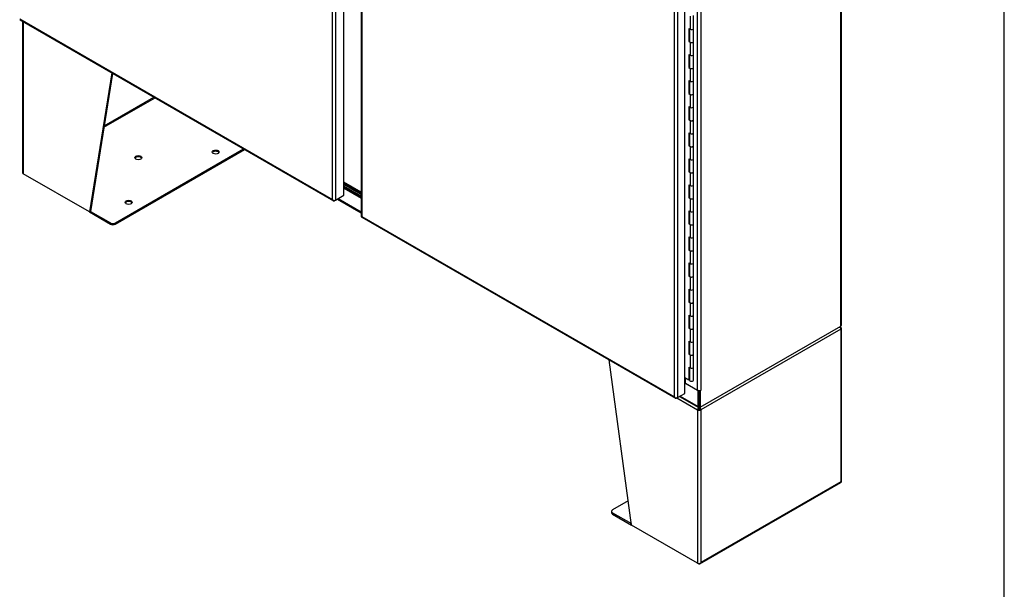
# Model space of a CAD drawing. Header units: inches. Extents: x 1 to 359, y -2 to 239.
# Tile 20 of 22: x 298 to 359, y 146 to 182. Entities that reach past the tile are written whole.
import ezdxf

# ---------------------------------------------------------------- set-up
doc = ezdxf.new("R2010")
doc.units = ezdxf.units.IN
doc.header["$MEASUREMENT"] = 0
for name, color, linetype in [('COM54746-56', 7, 'Continuous'), ('COM54926', 7, 'Continuous'), ('COM70098', 7, 'Continuous'), ('COM70739-1', 7, 'Continuous'), ('COM71188-2', 7, 'Continuous'), ('COM71190-2', 7, 'Continuous'), ('COM71195-2', 7, 'Continuous'), ('COM71196-2', 7, 'Continuous'), ('Default', 7, 'Continuous'), ('GSK86006', 7, 'Continuous')]:
    doc.layers.add(name, color=color, linetype=linetype)

# ---------------------------------------------------------------- blocks, each defined once
blk = doc.blocks.new('SE5')
at = {"layer": 'COM54746-56', "color": 7, "linetype": 'Continuous'}
for p, q in [((339.534, 181.742), (339.534, 180.926)), ((339.734, 180.974), (339.734, 181.79)), ((339.452, 180.973), (339.452, 180.157)), ((339.452, 180.973), (339.534, 180.926)), ((339.495, 180.948), (339.495, 180.182)), ((339.5, 180.946), (339.5, 180.157)), ((339.734, 180.157), (339.734, 180.974)), ((339.495, 180.182), (339.452, 180.157)), ((339.452, 180.157), (339.534, 180.109)), ((339.495, 180.182), (339.5, 180.18)), ((339.534, 180.109), (339.534, 179.293)), ((339.734, 179.341), (339.734, 180.157)), ((339.452, 179.34), (339.452, 178.524)), ((339.452, 179.34), (339.534, 179.293)), ((339.495, 179.315), (339.495, 178.549)), ((339.5, 179.313), (339.5, 178.524)), ((339.734, 178.524), (339.734, 179.341)), ((339.495, 178.549), (339.452, 178.524)), ((339.452, 178.524), (339.534, 178.476)), ((339.495, 178.549), (339.5, 178.547)), ((339.534, 178.476), (339.534, 177.66)), ((339.734, 177.708), (339.734, 178.524)), ((339.452, 177.707), (339.452, 176.891)), ((339.452, 177.707), (339.534, 177.66)), ((339.495, 177.682), (339.495, 176.916)), ((339.5, 177.68), (339.5, 176.891)), ((339.734, 176.891), (339.734, 177.708)), ((339.495, 176.916), (339.452, 176.891)), ((339.452, 176.891), (339.534, 176.843)), ((339.495, 176.916), (339.5, 176.914)), ((339.534, 176.843), (339.534, 176.027)), ((339.734, 176.075), (339.734, 176.891)), ((339.452, 176.074), (339.452, 175.258)), ((339.452, 176.074), (339.534, 176.027)), ((339.495, 176.049), (339.495, 175.283)), ((339.5, 176.047), (339.5, 175.258)), ((339.734, 175.258), (339.734, 176.075)), ((339.495, 175.283), (339.452, 175.258)), ((339.495, 175.283), (339.5, 175.281)), ((339.452, 175.258), (339.534, 175.21)), ((339.534, 175.21), (339.534, 174.394)), ((339.734, 174.442), (339.734, 175.258)), ((339.452, 174.441), (339.452, 173.625)), ((339.452, 174.441), (339.534, 174.394)), ((339.495, 174.416), (339.495, 173.65)), ((339.5, 174.414), (339.5, 173.625)), ((339.734, 173.625), (339.734, 174.442)), ((339.495, 173.65), (339.452, 173.625)), ((339.452, 173.625), (339.534, 173.577)), ((339.495, 173.65), (339.5, 173.648)), ((339.534, 173.577), (339.534, 172.761)), ((339.734, 172.809), (339.734, 173.625)), ((339.452, 172.808), (339.452, 171.992)), ((339.452, 172.808), (339.534, 172.761)), ((339.734, 171.992), (339.734, 172.809)), ((339.495, 172.783), (339.495, 172.017)), ((339.5, 172.781), (339.5, 171.992)), ((339.495, 172.017), (339.452, 171.992)), ((339.452, 171.992), (339.534, 171.944)), ((339.495, 172.017), (339.5, 172.015)), ((339.534, 171.944), (339.534, 171.128)), ((339.734, 171.176), (339.734, 171.992)), ((339.452, 171.175), (339.452, 170.359)), ((339.452, 171.175), (339.534, 171.128)), ((339.495, 171.15), (339.495, 170.384)), ((339.5, 171.148), (339.5, 170.359)), ((339.734, 170.359), (339.734, 171.176)), ((339.495, 170.384), (339.452, 170.359)), ((339.452, 170.359), (339.534, 170.311)), ((339.495, 170.384), (339.5, 170.382)), ((339.734, 169.543), (339.734, 170.359)), ((339.534, 170.311), (339.534, 169.495)), ((339.452, 169.542), (339.452, 168.726)), ((339.452, 169.542), (339.534, 169.495)), ((339.495, 169.517), (339.495, 168.751)), ((339.5, 169.515), (339.5, 168.726)), ((339.734, 168.726), (339.734, 169.543)), ((339.495, 168.751), (339.452, 168.726)), ((339.452, 168.726), (339.534, 168.678)), ((339.495, 168.751), (339.5, 168.749)), ((339.534, 168.678), (339.534, 167.862)), ((339.734, 167.91), (339.734, 168.726)), ((339.452, 167.909), (339.452, 167.093)), ((339.452, 167.909), (339.534, 167.862)), ((339.495, 167.884), (339.495, 167.118)), ((339.5, 167.882), (339.5, 167.093)), ((339.734, 167.093), (339.734, 167.91)), ((339.495, 167.118), (339.452, 167.093)), ((339.452, 167.093), (339.534, 167.045)), ((339.495, 167.118), (339.5, 167.116)), ((339.534, 167.045), (339.534, 166.229)), ((339.734, 166.277), (339.734, 167.093)), ((339.452, 166.276), (339.452, 165.46)), ((339.452, 166.276), (339.534, 166.229)), ((339.495, 166.251), (339.495, 165.485)), ((339.5, 166.249), (339.5, 165.46)), ((339.734, 165.46), (339.734, 166.277)), ((339.495, 165.485), (339.452, 165.46)), ((339.452, 165.46), (339.534, 165.412)), ((339.495, 165.485), (339.5, 165.483)), ((339.534, 165.412), (339.534, 164.596)), ((339.734, 164.644), (339.734, 165.46)), ((339.452, 164.643), (339.452, 163.827)), ((339.452, 164.643), (339.534, 164.596)), ((339.495, 164.618), (339.495, 163.852)), ((339.5, 164.616), (339.5, 163.827)), ((339.734, 163.827), (339.734, 164.644)), ((339.495, 163.852), (339.452, 163.827)), ((339.452, 163.827), (339.534, 163.779)), ((339.495, 163.852), (339.5, 163.85)), ((339.534, 163.779), (339.534, 162.963)), ((339.734, 163.011), (339.734, 163.827)), ((339.452, 163.01), (339.452, 162.194)), ((339.452, 163.01), (339.534, 162.963)), ((339.495, 162.985), (339.495, 162.219)), ((339.5, 162.983), (339.5, 162.194)), ((339.734, 162.194), (339.734, 163.011)), ((339.495, 162.219), (339.452, 162.194)), ((339.452, 162.194), (339.534, 162.146)), ((339.495, 162.219), (339.5, 162.217)), ((339.534, 162.146), (339.534, 161.33)), ((339.734, 161.378), (339.734, 162.194)), ((339.452, 161.377), (339.452, 160.561)), ((339.452, 161.377), (339.534, 161.33)), ((339.495, 161.352), (339.495, 160.586)), ((339.5, 161.35), (339.5, 160.561)), ((339.734, 160.561), (339.734, 161.378)), ((339.495, 160.586), (339.452, 160.561)), ((339.452, 160.561), (339.534, 160.513)), ((339.495, 160.586), (339.5, 160.584)), ((339.534, 160.513), (339.534, 159.697)), ((339.734, 159.745), (339.734, 160.561)), ((339.452, 159.744), (339.452, 158.928)), ((339.452, 159.744), (339.534, 159.697)), ((339.495, 159.719), (339.495, 158.953)), ((339.5, 159.717), (339.5, 158.928)), ((339.734, 158.928), (339.734, 159.745)), ((339.452, 158.928), (339.19, 159.079)), ((339.495, 158.953), (339.452, 158.928)), ((339.5, 159.188), (339.495, 159.191))]:
    blk.add_line(p, q, dxfattribs=at)
for centre, major_axis, start_param, end_param in [((339.617, 180.974), (-0.117, 0), 0.785398, 3.141593), ((339.617, 180.974), (-0.117, 0), 0.785398, 3.141593), ((339.617, 180.157), (-0.117, 0), 0, 3.141593), ((339.617, 180.157), (-0.117, 0), 0.785398, 3.141593), ((339.617, 179.341), (-0.117, 0), 0.785398, 3.141593), ((339.617, 179.341), (-0.117, 0), 0.785398, 3.141593), ((339.617, 178.524), (-0.117, 0), 0, 3.141593), ((339.617, 178.524), (-0.117, 0), 0.785398, 3.141593), ((339.617, 177.708), (-0.117, 0), 0.785398, 3.141593), ((339.617, 177.708), (-0.117, 0), 0.785398, 3.141593), ((339.617, 176.891), (-0.117, 0), 0, 3.141593), ((339.617, 176.891), (-0.117, 0), 0.785398, 3.141593), ((339.617, 176.075), (-0.117, 0), 0.785398, 3.141593), ((339.617, 176.075), (-0.117, 0), 0.785398, 3.141593), ((339.617, 175.258), (-0.117, 0), 0, 3.141593), ((339.617, 175.258), (-0.117, 0), 0.785398, 3.141593), ((339.617, 174.442), (-0.117, 0), 0.785398, 3.141593), ((339.617, 174.442), (-0.117, 0), 0.785398, 3.141593), ((339.617, 173.625), (-0.117, 0), 0, 3.141593), ((339.617, 173.625), (-0.117, 0), 0.785398, 3.141593), ((339.617, 172.809), (-0.117, 0), 0.785398, 3.141593), ((339.617, 172.809), (-0.117, 0), 0.785398, 3.141593), ((339.617, 171.992), (-0.117, 0), 0, 3.141593), ((339.617, 171.992), (-0.117, 0), 0.785398, 3.141593), ((339.617, 171.176), (-0.117, 0), 0.785398, 3.141593), ((339.617, 171.176), (-0.117, 0), 0.785398, 3.141593), ((339.617, 170.359), (-0.117, 0), 0, 3.141593), ((339.617, 170.359), (-0.117, 0), 0.785398, 3.141593), ((339.617, 169.543), (-0.117, 0), 0.785398, 3.141593), ((339.617, 169.543), (-0.117, 0), 0.785398, 3.141593), ((339.617, 168.726), (-0.117, 0), 0, 3.141593), ((339.617, 168.726), (-0.117, 0), 0.785398, 3.141593), ((339.617, 167.91), (-0.117, 0), 0.785398, 3.141593), ((339.617, 167.91), (-0.117, 0), 0.785398, 3.141593), ((339.617, 167.093), (-0.117, 0), 0, 3.141593), ((339.617, 167.093), (-0.117, 0), 0.785398, 3.141593), ((339.617, 166.277), (-0.117, 0), 0.785398, 3.141593), ((339.617, 166.277), (-0.117, 0), 0.785398, 3.141593), ((339.617, 165.46), (-0.117, 0), 0, 3.141593), ((339.617, 165.46), (-0.117, 0), 0.785398, 3.141593), ((339.617, 164.644), (-0.117, 0), 0.785398, 3.141593), ((339.617, 164.644), (-0.117, 0), 0.785398, 3.141593), ((339.617, 163.827), (-0.117, 0), 0, 3.141593), ((339.617, 163.827), (-0.117, 0), 0.785398, 3.141593), ((339.617, 163.011), (-0.117, 0), 0.785398, 3.141593), ((339.617, 163.011), (-0.117, 0), 0.785398, 3.141593), ((339.617, 162.194), (-0.117, 0), 0, 3.141593), ((339.617, 162.194), (-0.117, 0), 0.785398, 3.141593), ((339.617, 161.378), (-0.117, 0), 0.785398, 3.141593), ((339.617, 161.378), (-0.117, 0), 0.785398, 3.141593), ((339.617, 160.561), (-0.117, 0), 0, 3.141593), ((339.617, 160.561), (-0.117, 0), 0.785398, 3.141593), ((339.617, 159.745), (-0.117, 0), 0.785398, 3.141593), ((339.617, 159.745), (-0.117, 0), 0.785398, 3.141593), ((339.617, 158.928), (-0.117, 0), 0, 3.141593), ((339.617, 158.889), (0.05, 0), 4.601864, 4.822914)]:
    blk.add_ellipse(centre, major_axis=major_axis, ratio=0.57735, start_param=start_param, end_param=end_param, dxfattribs=at)
at = {"layer": 'COM54926', "color": 7, "linetype": 'Continuous'}
for p, q in [((297.691, 181.42), (297.691, 171.92)), ((297.733, 181.396), (297.733, 171.862)), ((303.279, 178.194), (301.875, 169.471)), ((303.335, 178.162), (301.942, 169.51)), ((302.791, 174.782), (305.99, 176.629)), ((302.804, 174.868), (305.922, 176.668)), ((303.512, 168.783), (311.546, 173.422)), ((303.512, 168.706), (311.613, 173.383)), ((301.875, 169.471), (297.733, 171.862)), ((301.942, 169.51), (301.875, 169.471)), ((301.875, 169.471), (303.2, 168.706)), ((301.942, 169.51), (303.2, 168.783)), ((303.2, 168.706), (303.2, 168.783)), ((303.512, 168.783), (303.512, 168.706)), ((348.974, 162.125), (340.204, 157.062)), ((348.9, 162.223), (348.953, 162.301)), ((348.938, 162.221), (348.974, 162.242)), ((348.974, 162.242), (348.974, 162.242)), ((348.974, 162.125), (348.974, 152.56)), ((349.016, 152.58), (349.016, 162.183)), ((335.861, 149.849), (334.457, 160.194)), ((338.697, 157.815), (340.002, 157.062)), ((340.069, 157.1), (340.002, 157.062)), ((340.002, 157.062), (340.002, 147.458)), ((340.002, 157.062), (340.002, 157.062)), ((340.076, 157.128), (340.023, 157.145)), ((340.063, 157.209), (340.063, 157.212)), ((340.069, 157.1), (340.069, 157.1)), ((340.13, 157.128), (340.183, 157.145)), ((340.137, 157.1), (340.204, 157.062)), ((340.144, 157.209), (340.144, 157.221)), ((340.204, 157.062), (340.204, 147.497)), ((340.141, 147.412), (348.978, 152.514)), ((348.974, 152.56), (340.204, 147.497)), ((335.655, 151.363), (334.669, 150.794)), ((334.605, 150.704), (334.605, 150.627)), ((334.669, 150.614), (335.849, 149.933)), ((334.669, 150.614), (334.669, 150.537)), ((334.669, 150.537), (335.861, 149.849)), ((340.002, 147.458), (335.861, 149.849)), ((340.002, 147.458), (340.069, 147.419)), ((340.165, 147.442), (340.165, 147.442))]:
    blk.add_line(p, q, dxfattribs=at)
for centre, radius, start, end in [((348.768, 162.022), 0.263, 45.1814, 66.05694), ((340.289, 157.118), 0.267, 156.81547, 174.28289), ((340.18, 157.197), 0.118, 174.35651, 195.45885), ((340.524, 157.271), 0.47, 190.79084, 197.62229), ((339.682, 157.271), 0.47, 342.37773, 349.20914), ((340.027, 157.197), 0.118, 344.54115, 5.64349), ((339.918, 157.118), 0.267, 5.71709, 32.10612)]:
    blk.add_arc(centre, radius, start, end, dxfattribs=at)
for centre in [(304.946, 172.877), (309.796, 173.228), (304.339, 170.077)]:
    blk.add_ellipse(centre, major_axis=(0.219, 0), ratio=0.57735, dxfattribs=at)
for centre, major_axis, ratio, start_param, end_param in [((304.946, 172.8), (0.219, 0), 0.57735, 0.312499, 2.829093), ((309.796, 173.151), (0.219, 0), 0.57735, 0.312499, 2.829093), ((297.834, 171.92), (0.143, 0), 0.57735, 3.141593, 3.926991), ((304.339, 170), (0.218, 0), 0.57735, 0.312499, 2.829093), ((303.356, 168.873), (-0.22, 0), 0.57735, 0.785398, 2.356194), ((303.356, 168.795), (0.22, 0), 0.57735, 3.926991, 5.497787), ((348.873, 162.183), (0.071, 0.124), 0.57735, 5.497787, 6.153749), ((348.873, 162.183), (0.071, -0.124), 0.57735, 0.785398, 1.44136), ((348.873, 162.183), (-0.143, 0), 0.57735, 2.356194, 3.926991), ((340.103, 157.12), (-0.072, -0.124), 0.57735, 4.841825, 5.497787), ((340.103, 157.12), (-0.143, 0), 0.57735, 0.785398, 2.356194), ((340.103, 157.12), (-0.024, -0.0416), 0.57735, 4.841825, 5.497787), ((340.103, 157.12), (-0.048, 0), 0.57735, 0.785398, 2.356194), ((340.103, 157.12), (0.024, -0.0416), 0.57735, 0.785398, 1.44136), ((340.103, 157.12), (0.071, -0.124), 0.57735, 0.785398, 1.44136), ((348.873, 152.619), (0.143, -0.082), 0.000711, -0.784988, -0.442678), ((348.873, 152.619), (0.143, -0.083), 0.000711, 0.442678, 0.784988), ((348.907, 152.638), (-0.072, 0.124), 0.57735, 3.141593, 3.58468), ((348.873, 152.58), (-0.143, 0), 0.57735, 2.698505, 3.141593), ((334.825, 150.704), (0.22, 0), 0.57735, 2.356194, 3.926991), ((334.825, 150.627), (0.22, 0), 0.57735, 3.141593, 3.926991), ((340.103, 147.516), (-0.143, 0), 0.57735, 0.785398, 2.013884), ((340.069, 147.536), (-0.072, 0.124), 0.57735, 2.356194, 3.58468), ((340.103, 147.556), (-0.101, -0.175), 0.577824, 1.228897, 1.571207), ((340.103, 147.556), (-0.101, -0.175), 0.577824, 1.228075, 1.570385)]:
    blk.add_ellipse(centre, major_axis=major_axis, ratio=ratio, start_param=start_param, end_param=end_param, dxfattribs=at)
at = {"layer": 'COM70098', "color": 7, "linetype": 'Continuous'}
for p, q in [((318.905, 170.649), (317.829, 171.27)), ((318.905, 170.571), (317.829, 171.192)), ((317.829, 171.09), (318.905, 170.469)), ((317.829, 171.013), (318.905, 170.391))]:
    blk.add_line(p, q, dxfattribs=at)
at = {"layer": 'COM70739-1', "color": 7, "linetype": 'Continuous'}
blk.add_line((318.905, 170.714), (317.829, 171.335), dxfattribs=at)
at = {"layer": 'COM71188-2', "color": 7, "linetype": 'Continuous'}
for p, q in [((348.974, 162.319), (348.974, 211.256)), ((349.016, 162.377), (349.016, 211.314)), ((340.002, 158.301), (340.002, 205.148)), ((340.204, 205.148), (340.204, 158.301)), ((340.17, 157.236), (348.974, 162.319)), ((339.232, 158.746), (339.232, 159.055)), ((339.232, 158.746), (340.002, 158.301)), ((340.103, 158.277), (340.103, 157.275)), ((340.133, 158.279), (340.17, 158.257)), ((340.204, 158.277), (340.17, 158.257)), ((340.17, 158.257), (340.17, 157.236)), ((340.181, 158.29), (340.204, 158.277)), ((340.204, 158.277), (340.204, 158.301)), ((340.17, 157.236), (340.103, 157.275))]:
    blk.add_line(p, q, dxfattribs=at)
for centre, major_axis, start_param, end_param in [((348.873, 162.377), (-0.143, 0), 2.356194, 3.141593), ((339.198, 158.726), (-0.048, 0), 3.926991, 4.8901), ((340.103, 158.359), (0.143, 0), 3.926991, 5.497787)]:
    blk.add_ellipse(centre, major_axis=major_axis, ratio=0.57735, start_param=start_param, end_param=end_param, dxfattribs=at)
at = {"layer": 'COM71190-2', "color": 7, "linetype": 'Continuous'}
for p, q in [((317.829, 170.964), (318.905, 170.342)), ((317.423, 170.283), (318.905, 169.427)), ((317.465, 170.307), (318.905, 169.475)), ((340.036, 158.257), (339.19, 158.746)), ((340.074, 158.279), (340.036, 158.257)), ((340.036, 157.276), (340.036, 158.257)), ((340.103, 157.314), (340.103, 158.277)), ((338.858, 157.907), (340.066, 157.21)), ((338.9, 157.932), (340.036, 157.276)), ((340.17, 157.236), (340.137, 157.217))]:
    blk.add_line(p, q, dxfattribs=at)
blk.add_ellipse((340.137, 157.334), major_axis=(0.071, 0.124), ratio=0.57735, start_param=2.356194, end_param=3.926991, dxfattribs=at)
at = {"layer": 'COM71195-2', "color": 7, "linetype": 'Continuous'}
for p, q in [((317.11, 170.257), (317.11, 217.86)), ((317.312, 217.899), (317.312, 170.218)), ((317.829, 170.517), (317.829, 218.198)), ((297.508, 181.526), (317.173, 170.172)), ((297.513, 181.572), (317.11, 170.257)), ((317.312, 170.218), (317.829, 170.517)), ((317.11, 170.257), (317.11, 170.257)), ((317.11, 170.257), (317.11, 170.257)), ((317.11, 170.257), (317.11, 170.257)), ((317.11, 170.257), (317.11, 170.257)), ((317.11, 170.257), (317.11, 170.257)), ((317.18, 170.202), (317.164, 170.179)), ((317.312, 170.218), (317.245, 170.18))]:
    blk.add_line(p, q, dxfattribs=at)
for centre, radius, start, end in [((317.305, 170.429), 0.26, 221.3936, 244.29429), ((317.27, 170.311), 0.169, 198.56886, 231.33198)]:
    blk.add_arc(centre, radius, start, end, dxfattribs=at)
for centre, major_axis, start_param, end_param in [((317.245, 170.296), (0.072, 0.124), 3.010756, 3.926991), ((317.211, 170.277), (0.143, 0), 4.581552, 5.497787)]:
    blk.add_ellipse(centre, major_axis=major_axis, ratio=0.57735, start_param=start_param, end_param=end_param, dxfattribs=at)
at = {"layer": 'COM71196-2', "color": 7, "linetype": 'Continuous'}
for p, q in [((338.746, 205.524), (338.746, 157.843)), ((339.19, 158.099), (339.19, 205.78)), ((338.544, 157.882), (338.544, 205.485)), ((318.905, 190.595), (318.905, 169.216)), ((318.947, 190.368), (318.947, 169.196)), ((318.943, 169.151), (338.608, 157.797)), ((318.947, 169.196), (318.947, 169.197)), ((318.947, 169.197), (318.947, 169.196)), ((318.947, 169.196), (338.544, 157.882)), ((318.947, 169.196), (318.947, 169.196)), ((318.947, 169.196), (318.947, 169.196)), ((338.746, 157.843), (339.19, 158.099)), ((339.19, 158.185), (339.197, 158.181)), ((339.197, 158.181), (339.19, 158.177)), ((339.197, 158.103), (339.19, 158.099)), ((339.197, 158.103), (339.197, 158.181)), ((338.544, 157.882), (338.544, 157.882)), ((338.544, 157.882), (338.544, 157.882)), ((338.544, 157.882), (338.544, 157.882)), ((338.544, 157.882), (338.544, 157.882)), ((338.544, 157.882), (338.544, 157.882)), ((338.614, 157.826), (338.599, 157.804)), ((338.746, 157.843), (338.679, 157.804))]:
    blk.add_line(p, q, dxfattribs=at)
for centre, radius, start, end in [((338.704, 157.936), 0.169, 198.56886, 231.33198), ((338.739, 158.054), 0.26, 221.3936, 244.29429)]:
    blk.add_arc(centre, radius, start, end, dxfattribs=at)
for centre, major_axis, start_param, end_param in [((319.048, 169.216), (0.143, 0), 3.141593, 3.27243), ((319.015, 169.274), (0.072, 0.124), 3.010756, 3.141593), ((338.679, 157.921), (0.071, 0.124), 3.010756, 3.926991), ((338.645, 157.902), (0.143, 0), 4.581552, 5.497787)]:
    blk.add_ellipse(centre, major_axis=major_axis, ratio=0.57735, start_param=start_param, end_param=end_param, dxfattribs=at)
for points in [[(318.907, 169.205), (318.909, 169.203), (318.913, 169.2), (318.924, 169.198), (318.928, 169.197), (318.937, 169.197), (318.942, 169.196), (318.947, 169.196)], [(318.934, 169.157), (318.933, 169.16), (318.934, 169.165), (318.937, 169.175), (318.938, 169.179), (318.942, 169.187), (318.944, 169.191), (318.947, 169.196)]]:
    blk.add_open_spline(points, degree=3, knots=[0, 0, 0, 0, 0.5, 0.5, 0.75, 0.75, 1, 1, 1, 1], dxfattribs=at)
at = {"layer": 'GSK86006', "color": 7, "linetype": 'Continuous'}
for p, q in [((318.905, 170.571), (317.829, 171.192)), ((318.905, 170.469), (317.829, 171.09))]:
    blk.add_line(p, q, dxfattribs=at)
blk = doc.blocks.new('BORDER')
at = {"layer": 'Default', "color": 7, "linetype": 'Continuous'}
blk.add_line((0, 0), (0, 27.86), dxfattribs=at)

msp = doc.modelspace()

# ---------------------------------------------------------------- block references
at = {"layer": 'Default', "color": 7, "xscale": 8.55, "yscale": 8.55, "zscale": 8.55}
msp.add_blockref('BORDER', (359.223, 0.67), dxfattribs=at)
at = {"layer": 'Default'}
msp.add_blockref('SE5', (0, 0), dxfattribs=at)

doc.saveas('drawing.dxf')
